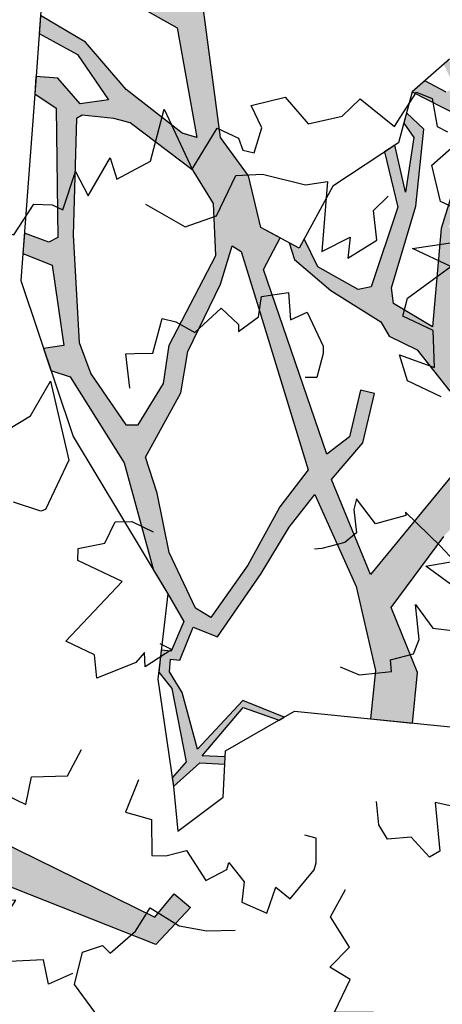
# Model space of a CAD drawing. Header units: feet. Extents: x 1377751 to 1381179, y 448542 to 452320.
# Tile 112 of 205: x 1377856.05 to 1377858.69, y 449646.95 to 449653.09. Entities that reach past the tile are written whole.
import ezdxf

# ---------------------------------------------------------------- set-up
doc = ezdxf.new("R2010")
doc.units = ezdxf.units.FT
doc.header["$MEASUREMENT"] = 0
doc.layers.add('MA- HONEY LOCUST TREE', color=3, linetype='Continuous')
doc.layers.add('VG_P_Cells', color=3, linetype='Continuous')

# ---------------------------------------------------------------- blocks, each defined once
blk = doc.blocks.new('HONEY LOCUST')
at = {"layer": 'MA- HONEY LOCUST TREE'}
h = blk.add_hatch(color=256, dxfattribs=at)
h.dxf.hatch_style = 1
edge = h.paths.add_edge_path()
edge.add_line((-0.0739, -1.8672), (-0.3499, -3.7288))
edge.add_line((-0.3499, -3.7288), (-0.5197, -4.0174))
edge.add_line((-0.5197, -4.0174), (-0.848, -4.4479))
edge.add_line((-0.848, -4.4479), (-1.1727, -4.3173))
edge.add_line((-1.1727, -4.3173), (-1.1798, -4.3834))
edge.add_line((-1.1798, -4.3834), (-0.8137, -4.5141))
edge.add_line((-0.8137, -4.5141), (-0.7278, -4.7715))
edge.add_line((-0.7278, -4.7715), (-0.6821, -4.7464))
edge.add_line((-0.6821, -4.7464), (-0.7444, -4.4834))
edge.add_line((-0.7444, -4.4834), (-0.385, -4.0085))
edge.add_line((-0.385, -4.0085), (-0.2402, -3.9179))
edge.add_line((-0.2402, -3.9179), (-0.149, -4.267))
edge.add_line((-0.149, -4.267), (-0.1753, -4.7631))
edge.add_line((-0.1753, -4.7631), (-0.0797, -5.1042))
edge.add_line((-0.0797, -5.1042), (-0.016, -5.0845))
edge.add_line((-0.016, -5.0845), (-0.1049, -4.7085))
edge.add_line((-0.1049, -4.7085), (-0.0491, -4.2073))
edge.add_line((-0.0491, -4.2073), (-0.1176, -3.719))
edge.add_line((-0.1176, -3.719), (-0.1348, -3.3831))
edge.add_line((-0.1348, -3.3831), (-0.0058, -3.071))
edge.add_line((-0.0058, -3.071), (0.0712, -1.9588))
edge.add_line((0.0712, -1.9588), (0.2566, -1.9273))
edge.add_line((0.2566, -1.9273), (0.2344, -1.797))
edge.add_line((0.2344, -1.797), (-0.0739, -1.8672))
edge = h.paths.add_edge_path()
edge.add_line((-4.3284, -3.6995), (-3.5514, -3.7098))
edge.add_line((-3.5514, -3.7098), (-3.2967, -3.5975))
edge.add_line((-3.2967, -3.5975), (-2.9766, -3.6167))
edge.add_line((-2.9766, -3.6167), (-2.1828, -3.0284))
edge.add_line((-2.1828, -3.0284), (-2.2138, -2.8553))
edge.add_line((-2.2138, -2.8553), (-2.4955, -2.9057))
edge.add_line((-2.4955, -2.9057), (-2.5706, -3.0314))
edge.add_line((-2.5706, -3.0314), (-2.6467, -2.986))
edge.add_line((-2.6467, -2.986), (-2.5397, -2.8065))
edge.add_line((-2.5397, -2.8065), (-2.2419, -2.7431))
edge.add_line((-2.2419, -2.7431), (-2.1256, -2.7872))
edge.add_line((-2.1256, -2.7872), (-2.0976, -2.9554))
edge.add_line((-2.0976, -2.9554), (-1.7769, -3.0354))
edge.add_line((-1.7769, -3.0354), (-1.8472, -3.3172))
edge.add_line((-1.8472, -3.3172), (-1.688, -3.3569))
edge.add_line((-1.688, -3.3569), (-1.5284, -3.1355))
edge.add_line((-1.5284, -3.1355), (-1.348, -3.1596))
edge.add_line((-1.348, -3.1596), (-1.1516, -3.3477))
edge.add_line((-1.1516, -3.3477), (-0.9231, -3.3437))
edge.add_line((-0.9231, -3.3437), (-0.7868, -3.584))
edge.add_line((-0.7868, -3.584), (-0.8306, -3.6088))
edge.add_line((-0.8306, -3.6088), (-0.9527, -3.4095))
edge.add_line((-0.9527, -3.4095), (-1.1209, -3.412))
edge.add_line((-1.1209, -3.412), (-1.1147, -3.8281))
edge.add_line((-1.1147, -3.8281), (-1.1836, -3.8292))
edge.add_line((-1.1836, -3.8292), (-1.1899, -3.4069))
edge.add_line((-1.1899, -3.4069), (-1.407, -3.2516))
edge.add_line((-1.407, -3.2516), (-1.5651, -3.412))
edge.add_line((-1.5651, -3.412), (-1.6311, -3.4789))
edge.add_line((-1.6311, -3.4789), (-1.8814, -3.4271))
edge.add_line((-1.8814, -3.4271), (-1.8825, -3.834))
edge.add_line((-1.8825, -3.834), (-1.8364, -3.9953))
edge.add_line((-1.8364, -3.9953), (-1.4161, -4.6173))
edge.add_line((-1.4161, -4.6173), (-1.3502, -4.6714))
edge.add_line((-1.3502, -4.6714), (-1.0121, -4.7134))
edge.add_line((-1.0121, -4.7134), (-1.0166, -4.7499))
edge.add_line((-1.0166, -4.7499), (-1.3181, -4.7124))
edge.add_line((-1.3181, -4.7124), (-1.3566, -5.0218))
edge.add_line((-1.3566, -5.0218), (-1.3927, -5.0173))
edge.add_line((-1.3927, -5.0173), (-1.3852, -4.7083))
edge.add_line((-1.3852, -4.7083), (-1.4588, -4.6525))
edge.add_line((-1.4588, -4.6525), (-1.8714, -4.1159))
edge.add_line((-1.8714, -4.1159), (-1.9021, -4.2139))
edge.add_line((-1.9021, -4.2139), (-1.9072, -4.4709))
edge.add_line((-1.9072, -4.4709), (-1.8807, -4.9297))
edge.add_line((-1.8807, -4.9297), (-1.7827, -5.0946))
edge.add_line((-1.7827, -5.0946), (-1.6893, -5.3365))
edge.add_line((-1.6893, -5.3365), (-1.6696, -5.7689))
edge.add_line((-1.6696, -5.7689), (-1.7221, -5.7538))
edge.add_line((-1.7221, -5.7538), (-1.7673, -5.3313))
edge.add_line((-1.7673, -5.3313), (-1.9111, -5.0687))
edge.add_line((-1.9111, -5.0687), (-2.0732, -5.1575))
edge.add_line((-2.0732, -5.1575), (-2.1534, -5.4092))
edge.add_line((-2.1534, -5.4092), (-2.2429, -5.7574))
edge.add_line((-2.2429, -5.7574), (-2.2456, -5.9873))
edge.add_line((-2.2456, -5.9873), (-2.3042, -5.997))
edge.add_line((-2.3042, -5.997), (-2.2913, -5.7625))
edge.add_line((-2.2913, -5.7625), (-2.6459, -5.7657))
edge.add_line((-2.6459, -5.7657), (-2.6462, -5.7285))
edge.add_line((-2.6462, -5.7285), (-2.3107, -5.7058))
edge.add_line((-2.3107, -5.7058), (-2.2783, -5.6701))
edge.add_line((-2.2783, -5.6701), (-2.2222, -5.4367))
edge.add_line((-2.2222, -5.4367), (-2.1096, -5.0473))
edge.add_line((-2.1096, -5.0473), (-2.0291, -4.8896))
edge.add_line((-2.0291, -4.8896), (-2.0515, -4.2425))
edge.add_line((-2.0515, -4.2425), (-2.105, -3.8861))
edge.add_line((-2.105, -3.8861), (-2.4828, -4.4385))
edge.add_line((-2.4828, -4.4385), (-2.5158, -4.6232))
edge.add_line((-2.5158, -4.6232), (-2.551, -5.0761))
edge.add_line((-2.551, -5.0761), (-2.7403, -5.4113))
edge.add_line((-2.7403, -5.4113), (-2.8442, -5.4352))
edge.add_line((-2.8442, -5.4352), (-2.7456, -5.3155))
edge.add_line((-2.7456, -5.3155), (-2.623, -5.0493))
edge.add_line((-2.623, -5.0493), (-2.6272, -4.6309))
edge.add_line((-2.6272, -4.6309), (-2.8312, -4.7518))
edge.add_line((-2.8312, -4.7518), (-3.1062, -4.8446))
edge.add_line((-3.1062, -4.8446), (-3.342, -5.0973))
edge.add_line((-3.342, -5.0973), (-3.5365, -5.0902))
edge.add_line((-3.5365, -5.0902), (-3.5327, -4.9856))
edge.add_line((-3.5327, -4.9856), (-3.3649, -4.9917))
edge.add_line((-3.3649, -4.9917), (-3.1394, -4.7267))
edge.add_line((-3.1394, -4.7267), (-2.8279, -4.6214))
edge.add_line((-2.8279, -4.6214), (-2.5912, -4.3463))
edge.add_line((-2.5912, -4.3463), (-2.1925, -3.6722))
edge.add_line((-2.1925, -3.6722), (-2.1709, -3.4219))
edge.add_line((-2.1709, -3.4219), (-2.4628, -3.3968))
edge.add_line((-2.4628, -3.3968), (-2.8188, -3.6808))
edge.add_line((-2.8188, -3.6808), (-2.9008, -4.0303))
edge.add_line((-2.9008, -4.0303), (-3.1301, -4.562))
edge.add_line((-3.1301, -4.562), (-3.1845, -4.688))
edge.add_line((-3.1845, -4.688), (-3.1995, -4.5577))
edge.add_line((-3.1995, -4.5577), (-3.0044, -4.0121))
edge.add_line((-3.0044, -4.0121), (-3.0044, -3.7479))
edge.add_line((-3.0044, -3.7479), (-3.3079, -3.7479))
edge.add_line((-3.3079, -3.7479), (-3.5203, -3.8605))
edge.add_line((-3.5203, -3.8605), (-3.9547, -4.6569))
edge.add_line((-3.9547, -4.6569), (-3.9887, -4.411))
edge.add_line((-3.9887, -4.411), (-3.6456, -3.8339))
edge.add_line((-3.6456, -3.8339), (-4.6598, -3.783))
edge.add_line((-4.6598, -3.783), (-4.5736, -3.6253))
edge.add_line((-4.5736, -3.6253), (-4.3284, -3.6995))
edge = h.paths.add_edge_path()
edge.add_line((-2.2062, 0.6265), (-2.1785, 0.765))
edge.add_line((-2.1785, 0.765), (-1.9428, 0.9912))
edge.add_line((-1.9428, 0.9912), (-1.6887, 0.9128))
edge.add_line((-1.6887, 0.9128), (-1.2728, 0.7004))
edge.add_line((-1.2728, 0.7004), (-1.1388, 0.4465))
edge.add_line((-1.1388, 0.4465), (-1.246, 0.3235))
edge.add_line((-1.246, 0.3235), (-1.4821, 0.1119))
edge.add_line((-1.4821, 0.1119), (-1.6538, 0.1166))
edge.add_line((-1.6538, 0.1166), (-1.7977, -0.0086))
edge.add_line((-1.7977, -0.0086), (-1.9879, -0.0735))
edge.add_line((-1.9879, -0.0735), (-2.0178, 0.0141))
edge.add_line((-2.0178, 0.0141), (-1.858, 0.1629))
edge.add_line((-1.858, 0.1629), (-1.5545, 0.4455))
edge.add_line((-1.5545, 0.4455), (-1.5239, 0.5459))
edge.add_line((-1.5239, 0.5459), (-1.5558, 0.63))
edge.add_line((-1.5558, 0.63), (-1.7941, 0.7665))
edge.add_line((-1.7941, 0.7665), (-1.9423, 0.7752))
edge.add_line((-1.9423, 0.7752), (-2.0929, 0.784))
edge.add_line((-2.0929, 0.784), (-2.2062, 0.6265))
edge = h.paths.add_edge_path()
edge.add_line((0.9611, 0.0759), (1.125, 0.3031))
edge.add_line((1.125, 0.3031), (1.4967, 0.0897))
edge.add_line((1.4967, 0.0897), (1.7515, -0.1113))
edge.add_line((1.7515, -0.1113), (1.7515, -0.2742))
edge.add_line((1.7515, -0.2742), (1.4993, -0.2742))
edge.add_line((1.4993, -0.2742), (1.3039, -0.0637))
edge.add_line((1.3039, -0.0637), (1.3438, -0.3009))
edge.add_line((1.3438, -0.3009), (1.2585, -0.3474))
edge.add_line((1.2585, -0.3474), (1.2019, -0.0118))
edge.add_line((1.2019, -0.0118), (0.9611, 0.0759))
edge = h.paths.add_edge_path()
edge.add_line((2.6009, 0.2556), (2.7389, 0.3728))
edge.add_line((2.7389, 0.3728), (3.255, 0.433))
edge.add_line((3.255, 0.433), (3.5024, 0.4114))
edge.add_line((3.5024, 0.4114), (3.6209, 0.45))
edge.add_line((3.6209, 0.45), (3.5893, 0.5029))
edge.add_line((3.5893, 0.5029), (3.4922, 0.4447))
edge.add_line((3.4922, 0.4447), (3.3052, 0.4757))
edge.add_line((3.3052, 0.4757), (3.3619, 0.5701))
edge.add_line((3.3619, 0.5701), (3.7523, 0.7026))
edge.add_line((3.7523, 0.7026), (3.9604, 0.8273))
edge.add_line((3.9604, 0.8273), (4.0411, 0.8434))
edge.add_line((4.0411, 0.8434), (3.9101, 0.8597))
edge.add_line((3.9101, 0.8597), (3.5551, 0.7297))
edge.add_line((3.5551, 0.7297), (3.2971, 0.6665))
edge.add_line((3.2971, 0.6665), (3.1164, 0.6223))
edge.add_line((3.1164, 0.6223), (2.7602, 0.5809))
edge.add_line((2.7602, 0.5809), (2.6009, 0.2556))
edge = h.paths.add_edge_path()
edge.add_line((-1.2042, 3.0237), (-1.0815, 3.2799))
edge.add_line((-1.0815, 3.2799), (-1.122, 4.0894))
edge.add_line((-1.122, 4.0894), (-1.614, 4.7439))
edge.add_line((-1.614, 4.7439), (-2.1599, 4.8865))
edge.add_line((-2.1599, 4.8865), (-2.1508, 4.9761))
edge.add_line((-2.1508, 4.9761), (-2.008, 4.9616))
edge.add_line((-2.008, 4.9616), (-1.8546, 4.9008))
edge.add_line((-1.8546, 4.9008), (-1.66, 4.8595))
edge.add_line((-1.66, 4.8595), (-1.6063, 4.8814))
edge.add_line((-1.6063, 4.8814), (-1.4937, 4.7877))
edge.add_line((-1.4937, 4.7877), (-1.44, 4.6895))
edge.add_line((-1.44, 4.6895), (-1.2145, 4.4891))
edge.add_line((-1.2145, 4.4891), (-1.2372, 4.8703))
edge.add_line((-1.2372, 4.8703), (-1.1778, 5.189))
edge.add_line((-1.1778, 5.189), (-1.0903, 5.1727))
edge.add_line((-1.0903, 5.1727), (-1.0825, 4.487))
edge.add_line((-1.0825, 4.487), (-0.8831, 4.0824))
edge.add_line((-0.8831, 4.0824), (-0.8645, 3.4912))
edge.add_line((-0.8645, 3.4912), (-0.771, 3.2422))
edge.add_line((-0.771, 3.2422), (-0.595, 3.2131))
edge.add_line((-0.595, 3.2131), (-0.4623, 3.482))
edge.add_line((-0.4623, 3.482), (-0.3725, 4.1303))
edge.add_line((-0.3725, 4.1303), (-0.4977, 4.6121))
edge.add_line((-0.4977, 4.6121), (-0.4625, 4.5596))
edge.add_line((-0.4625, 4.5596), (-0.1979, 4.7368))
edge.add_line((-0.1979, 4.7368), (-0.0409, 5.0256))
edge.add_line((-0.0409, 5.0256), (0.0159, 4.9947))
edge.add_line((0.0159, 4.9947), (-0.2084, 4.582))
edge.add_line((-0.2084, 4.582), (-0.2594, 4.3826))
edge.add_line((-0.2594, 4.3826), (-0.1965, 4.0411))
edge.add_line((-0.1965, 4.0411), (-0.2025, 3.5608))
edge.add_line((-0.2025, 3.5608), (-0.2771, 3.4242))
edge.add_line((-0.2771, 3.4242), (-0.3416, 3.0237))
edge.add_line((-0.3416, 3.0237), (-0.4774, 2.8801))
edge.add_line((-0.4774, 2.8801), (-0.9886, 3.1035))
edge.add_line((-0.9886, 3.1035), (-1.2042, 3.0237))
edge = h.paths.add_edge_path()
edge.add_line((-3.1825, -1.1034), (-3.697, -1.7083))
edge.add_line((-3.697, -1.7083), (-4.2084, -2.3094))
edge.add_line((-4.2084, -2.3094), (-4.5076, -2.4318))
edge.add_line((-4.5076, -2.4318), (-4.8236, -2.7912))
edge.add_line((-4.8236, -2.7912), (-5.0423, -2.9029))
edge.add_line((-5.0423, -2.9029), (-5.1007, -3.1408))
edge.add_line((-5.1007, -3.1408), (-5.7083, -3.746))
edge.add_line((-5.7083, -3.746), (-5.8243, -3.7051))
edge.add_line((-5.8243, -3.7051), (-5.667, -3.5256))
edge.add_line((-5.667, -3.5256), (-5.7205, -3.4787))
edge.add_line((-5.7205, -3.4787), (-5.2902, -3.0971))
edge.add_line((-5.2902, -3.0971), (-5.263, -2.8887))
edge.add_line((-5.263, -2.8887), (-6.0757, -3.109))
edge.add_line((-6.0757, -3.109), (-6.0724, -3.0221))
edge.add_line((-6.0724, -3.0221), (-5.6843, -2.9005))
edge.add_line((-5.6843, -2.9005), (-6.1201, -2.7601))
edge.add_line((-6.1201, -2.7601), (-6.0707, -2.6948))
edge.add_line((-6.0707, -2.6948), (-5.5917, -2.8275))
edge.add_line((-5.5917, -2.8275), (-5.0559, -2.6961))
edge.add_line((-5.0559, -2.6961), (-4.7889, -2.4811))
edge.add_line((-4.7889, -2.4811), (-5.4092, -2.4524))
edge.add_line((-5.4092, -2.4524), (-5.6076, -2.3574))
edge.add_line((-5.6076, -2.3574), (-5.9411, -2.3661))
edge.add_line((-5.9411, -2.3661), (-5.9442, -2.3438))
edge.add_line((-5.9442, -2.3438), (-5.6263, -2.3304))
edge.add_line((-5.6263, -2.3304), (-5.6469, -2.26))
edge.add_line((-5.6469, -2.26), (-5.601, -2.2635))
edge.add_line((-5.601, -2.2635), (-5.5708, -2.3132))
edge.add_line((-5.5708, -2.3132), (-5.433, -2.3667))
edge.add_line((-5.433, -2.3667), (-5.0904, -2.3476))
edge.add_line((-5.0904, -2.3476), (-5.2435, -2.2438))
edge.add_line((-5.2435, -2.2438), (-5.1716, -2.2366))
edge.add_line((-5.1716, -2.2366), (-4.9947, -2.3247))
edge.add_line((-4.9947, -2.3247), (-4.7055, -2.3532))
edge.add_line((-4.7055, -2.3532), (-4.4204, -2.1909))
edge.add_line((-4.4204, -2.1909), (-4.3179, -2.138))
edge.add_line((-4.3179, -2.138), (-4.2032, -1.9432))
edge.add_line((-4.2032, -1.9432), (-3.8368, -1.654))
edge.add_line((-3.8368, -1.654), (-3.2982, -1.0084))
edge.add_line((-3.2982, -1.0084), (-3.1825, -1.1034))
h = blk.add_hatch(color=256, dxfattribs=at)
h.dxf.hatch_style = 1
h.paths.add_polyline_path([(4.4069, -1.4215), (4.5518, -1.3197), (5.2269, -0.8439), (6.2059, -0.8633), (6.1629, -0.7847), (5.9077, -0.6997), (5.3706, -0.6986), (5.5243, -0.581), (5.5824, -0.4951), (5.4717, -0.3066), (5.4072, -0.4472), (5.2574, -0.2756), (5.1787, -0.281), (5.3751, -0.5157), (5.1353, -0.6719), (4.9765, -0.6763), (4.8738, -0.6267), (4.5651, -0.4773), (4.2716, -0.4381), (4.3981, -0.1919), (4.8298, -0.1754), (4.7774, -0.0959), (4.3268, -0.1077), (4.1225, -0.4381), (3.8951, -0.4556), (3.4359, -0.6215), (2.8565, -0.6163), (2.5989, -0.4773), (2.5012, -0.6698), (2.2327, -0.5335), (2.0795, -0.8354), (2.6081, -0.9762), (3.0316, -1.089), (3.2605, -1.2868), (3.1988, -1.5516), (3.0254, -1.591), (2.4788, -1.6529), (2.2099, -1.3068), (1.9215, -1.1761), (1.8131, -1.4154), (2.0887, -1.5402), (2.4823, -1.9054), (2.8492, -2.4164), (2.5927, -2.4525), (2.2549, -2.4589), (1.777, -2.4962), (1.7545, -2.6581), (1.5346, -2.6276), (1.5113, -2.679), (1.4398, -2.6466), (1.3668, -2.512), (1.1094, -2.2527), (1.513, -2.1611), (1.5518, -1.8864), (1.521, -1.9043), (1.4781, -2.1371), (1.0893, -2.2066), (1.1545, -2.0797), (1.1149, -2.0593), (1.0433, -2.1985), (0.8345, -2.2657), (0.8765, -2.2991), (1.005, -2.2751), (1.3569, -2.5814), (1.4043, -2.703), (1.531, -2.7579), (1.5558, -2.7008), (1.7558, -2.7268), (1.8552, -2.8984), (1.9382, -3.0494), (2.4252, -3.5426), (2.7203, -4.1019), (2.6935, -4.2256), (2.7896, -4.3344), (2.8691, -4.2341), (3.2648, -4.5477), (3.2367, -4.7421), (3.3502, -4.7972), (3.3785, -4.6371), (3.4315, -4.6045), (4.1245, -5.0166), (4.1331, -5.1769), (4.2311, -5.2245), (4.2902, -5.1025), (4.2216, -4.9002), (4.3314, -4.7596), (4.4791, -5.0682), (4.4729, -5.3418), (4.5742, -5.3909), (4.5713, -5.0645), (4.4436, -4.6976), (4.3824, -4.2602), (4.4041, -4.1668), (4.9347, -4.615), (4.9293, -5.0468), (5.0389, -5.3693), (5.121, -5.2001), (5.0496, -4.9375), (5.0477, -4.6457), (5.1859, -4.7768), (5.1514, -4.5586), (4.8152, -4.2992), (4.479, -4.0399), (4.3597, -3.7704), (4.1204, -3.5408), (4.1242, -3.4058), (3.901, -3.3944), (3.1035, -2.4772), (3.2686, -2.4097), (3.5541, -2.4964), (3.5802, -2.4105), (3.278, -2.3188), (2.9812, -2.3727), (2.5927, -1.866), (3.5208, -1.715), (3.8286, -2.0111), (3.9484, -2.3178), (3.9349, -2.5096), (3.9855, -2.6004), (3.9985, -2.9669), (4.0523, -3.2594), (4.126, -3.34), (4.1279, -3.2709), (4.1931, -3.2727), (4.086, -3.1115), (4.0893, -2.8224), (4.1432, -2.7619), (4.658, -2.8661), (4.9131, -3.1103), (4.9803, -3.0767), (4.7623, -2.8728), (5.0819, -2.9972), (5.1276, -3.0965), (5.1935, -3.1142), (5.1589, -2.971), (4.7182, -2.7724), (4.2024, -2.6489), (4.125, -2.5889), (4.1196, -2.3049), (4.6773, -2.5674), (5.0526, -2.6531), (5.2136, -2.6563), (5.3409, -2.8303), (5.3232, -3.1491), (5.4228, -3.1159), (5.4274, -2.9653), (5.4783, -2.9308), (5.5705, -3.0667), (5.6086, -3.054), (5.5788, -2.9642), (5.6733, -2.9328), (5.7013, -2.875), (5.5821, -2.9006), (5.4716, -2.8203), (5.3442, -2.6563), (5.3811, -2.5659), (5.4899, -2.5302), (5.812, -2.5114), (5.8332, -2.6543), (5.8731, -2.6167), (5.8705, -2.5156), (5.9612, -2.5335), (6.0153, -2.4825), (5.8894, -2.4362), (5.6874, -2.4201), (5.3568, -2.4435), (5.2706, -2.3406), (5.1519, -2.1741), (5.1541, -2.1009), (5.5574, -2.1127), (5.6837, -2.149), (6.1032, -2.3994), (6.1358, -2.3686), (6.164, -2.3174), (5.7131, -2.0691), (6.3233, -2.0283), (6.3746, -1.9351), (6.4487, -1.8005), (6.2831, -1.7093), (5.9386, -1.4677), (6.2334, -1.4015), (6.5224, -1.4426), (6.4902, -1.3835), (6.2301, -1.3486), (5.8404, -1.4194), (5.6293, -1.2883), (5.9105, -1.1362), (6.3448, -1.1176), (6.306, -1.0466), (5.8909, -1.0578), (5.469, -1.2517), (4.9727, -1.2728), (4.967, -1.3784), (5.5406, -1.4091), (6.2073, -1.7724), (6.1645, -1.9073), (5.6997, -1.9056), (5.1032, -1.8505)])
h.paths.add_polyline_path([(3.6556, -1.5996), (3.7005, -1.5476), (3.9589, -1.5441), (4.2348, -1.5217), (4.9484, -1.8883), (5.0358, -1.9484), (5.0561, -2.1666), (5.2684, -2.4841), (5.2106, -2.5886), (5.0651, -2.598), (4.7015, -2.5281), (4.8347, -2.4875), (4.8031, -2.4531), (4.6648, -2.4938), (4.4579, -2.3745), (4.2374, -2.1833), (4.1259, -2.1155), (4.0484, -1.9999), (3.9181, -1.8056)], flags=16)
h.paths.add_polyline_path([(3.3606, -1.1781), (3.0543, -0.9061), (3.1568, -0.8063), (4.5777, -0.8745), (4.8937, -0.8745), (4.9271, -0.9574), (4.4324, -1.1894), (4.1545, -1.3197), (3.7632, -1.3197)], flags=16)
h.paths.add_polyline_path([(3.7302, -0.6588), (3.9521, -0.5649), (4.2116, -0.5542), (4.5425, -0.5665), (4.9116, -0.703), (4.6041, -0.6852), (4.5988, -0.777), (4.3443, -0.7622), (4.2543, -0.7231), (3.9029, -0.7346)], flags=16)
h.paths.add_polyline_path([(2.9605, -2.5291), (3.6817, -3.3042), (3.9283, -3.5727), (3.9319, -3.6382), (3.6886, -3.5814), (3.2234, -3.5469), (2.9783, -3.4568), (2.5208, -3.4457), (2.3641, -3.2713), (2.081, -3.021), (1.8633, -2.7043), (1.8616, -2.5933), (2.2584, -2.5559), (2.6739, -2.5671)], flags=16)
h.paths.add_polyline_path([(2.9754, -3.5788), (3.1985, -3.6664), (3.8276, -3.6957), (4.1019, -3.8711), (4.2153, -4.083), (4.2764, -4.5724), (4.2475, -4.6731), (4.1671, -4.8544), (4.1306, -4.8747), (3.4912, -4.5282), (2.932, -4.1598), (2.7995, -4), (2.6351, -3.6526), (2.6719, -3.5861)], flags=16)
h.paths.add_polyline_path([(6.164, -2.3174), (6.1358, -2.3686), (6.1032, -2.3994), (6.1559, -2.5378), (6.2225, -2.4581)], flags=17)
for p, q in [((1.6168, -1.8486, 17.4963), (2.0456, -0.9021, 17.4963)), ((1.8131, -1.4154, 17.4963), (1.9215, -1.1761, 17.4963)), ((1.9215, -1.1761, 17.4963), (2.2099, -1.3068, 17.4963)), ((2.2099, -1.3068, 17.4963), (2.4788, -1.6529, 17.4963)), ((2.0887, -1.5402, 17.4963), (1.8131, -1.4154, 17.4963)), ((2.4823, -1.9054, 17.4963), (2.0887, -1.5402, 17.4963)), ((2.4788, -1.6529, 17.4963), (3.0254, -1.591, 17.4963)), ((3.5208, -1.715, 17.4963), (2.5927, -1.866, 17.4963)), ((0.2344, -1.797, 17.4963), (-0.0739, -1.8672, 17.4963)), ((0.2566, -1.9273, 17.4963), (0.2344, -1.797, 17.4963)), ((-0.0739, -1.8672, 17.4963), (-0.3499, -3.7288, 17.4963)), ((-0.0739, -1.8672, 17.4963), (-0.0739, -1.8672, 17.4963)), ((1.1888, -2.0973, 17.4963), (1.6168, -1.8486, 17.4963)), ((1.5518, -1.8864, 17.4963), (1.513, -2.1611, 17.4963)), ((1.521, -1.9043, 17.4963), (1.5518, -1.8864, 17.4963)), ((2.5927, -1.866, 17.4963), (2.9812, -2.3727, 17.4963)), ((-0.0058, -3.071, 17.4963), (0.0712, -1.9588, 17.4963)), ((0.0712, -1.9588, 17.4963), (0.2566, -1.9273, 17.4963)), ((1.4781, -2.1371, 17.4963), (1.521, -1.9043, 17.4963)), ((2.8492, -2.4164, 17.4963), (2.4823, -1.9054, 17.4963)), ((0.606, -2.1037, 17.4963), (0.932, -1.9652, 17.4963)), ((0.932, -1.9652, 17.4963), (1.1888, -2.0973, 17.4963)), ((3.9484, -2.3178, 17.4963), (3.8286, -2.0111, 17.4963)), ((1.0433, -2.1985, 17.4963), (1.1149, -2.0593, 17.4963)), ((1.1545, -2.0797, 17.4963), (1.0893, -2.2066, 17.4963)), ((1.1149, -2.0593, 17.4963), (1.1545, -2.0797, 17.4963)), ((0.8345, -2.2657, 17.4963), (0.606, -2.1037, 17.4963)), ((1.0893, -2.2066, 17.4963), (1.4781, -2.1371, 17.4963)), ((0.8345, -2.2657, 17.4963), (1.0433, -2.1985, 17.4963)), ((1.513, -2.1611, 17.4963), (1.1094, -2.2527, 17.4963)), ((1.3626, -2.6849, 17.4963), (0.8345, -2.2657, 17.4963)), ((0.8765, -2.2991, 17.4963), (0.8345, -2.2657, 17.4963)), ((1.1094, -2.2527, 17.4963), (1.3668, -2.512, 17.4963)), ((1.005, -2.2751, 17.4963), (0.8765, -2.2991, 17.4963)), ((1.3569, -2.5814, 17.4963), (1.005, -2.2751, 17.4963)), ((2.9812, -2.3727, 17.4963), (3.278, -2.3188, 17.4963)), ((3.278, -2.3188, 17.4963), (3.5802, -2.4105, 17.4963)), ((3.9349, -2.5096, 17.4963), (3.9484, -2.3178, 17.4963)), ((4.6773, -2.5674, 17.4963), (4.1196, -2.3049, 17.4963)), ((4.1196, -2.3049, 17.4963), (4.125, -2.5889, 17.4963)), ((2.2549, -2.4589, 17.4963), (2.5927, -2.4525, 17.4963)), ((2.5927, -2.4525, 17.4963), (2.8492, -2.4164, 17.4963)), ((3.2686, -2.4097, 17.4963), (3.1035, -2.4772, 17.4963)), ((3.5541, -2.4964, 17.4963), (3.2686, -2.4097, 17.4963)), ((3.5802, -2.4105, 17.4963), (3.5541, -2.4964, 17.4963)), ((1.3668, -2.512, 17.4963), (1.4398, -2.6466, 17.4963)), ((1.7545, -2.6581, 17.4963), (1.777, -2.4962, 17.4963)), ((1.777, -2.4962, 17.4963), (2.2549, -2.4589, 17.4963)), ((3.1035, -2.4772, 17.4963), (3.901, -3.3944, 17.4963)), ((3.9855, -2.6004, 17.4963), (3.9349, -2.5096, 17.4963)), ((2.2584, -2.5559, 17.4963), (1.8616, -2.5933, 17.4963)), ((2.6739, -2.5671, 17.4963), (2.2584, -2.5559, 17.4963)), ((2.9605, -2.5291, 17.4963), (2.6739, -2.5671, 17.4963)), ((3.6817, -3.3042, 17.4963), (2.9605, -2.5291, 17.4963)), ((5.0526, -2.6531, 17.4963), (4.6773, -2.5674, 17.4963)), ((1.4043, -2.703, 17.4963), (1.3569, -2.5814, 17.4963)), ((1.5113, -2.679, 17.4963), (1.5346, -2.6276, 17.4963)), ((1.5346, -2.6276, 17.4963), (1.7545, -2.6581, 17.4963)), ((1.8616, -2.5933, 17.4963), (1.8633, -2.7043, 17.4963)), ((3.9985, -2.9669, 17.4963), (3.9855, -2.6004, 17.4963)), ((4.125, -2.5889, 17.4963), (4.2024, -2.6489, 17.4963)), ((1.8552, -2.8984, 17.4963), (1.3626, -2.6849, 17.4963)), ((1.4398, -2.6466, 17.4963), (1.5113, -2.679, 17.4963)), ((4.2024, -2.6489, 17.4963), (4.7182, -2.7724, 17.4963)), ((1.531, -2.7579, 17.4963), (1.4043, -2.703, 17.4963)), ((1.5558, -2.7008, 17.4963), (1.531, -2.7579, 17.4963)), ((1.7558, -2.7268, 17.4963), (1.5558, -2.7008, 17.4963)), ((1.8552, -2.8984, 17.4963), (1.7558, -2.7268, 17.4963)), ((1.8633, -2.7043, 17.4963), (2.081, -3.021, 17.4963)), ((4.1432, -2.7619, 17.4963), (4.0893, -2.8224, 17.4963)), ((4.658, -2.8661, 17.4963), (4.1432, -2.7619, 17.4963)), ((4.7182, -2.7724, 17.4963), (5.1589, -2.971, 17.4963)), ((4.0893, -2.8224, 17.4963), (4.086, -3.1115, 17.4963)), ((4.9131, -3.1103, 17.4963), (4.658, -2.8661, 17.4963)), ((5.0819, -2.9972, 17.4963), (4.7623, -2.8728, 17.4963)), ((4.7623, -2.8728, 17.4963), (4.9803, -3.0767, 17.4963)), ((5.3232, -3.1491, 17.4963), (5.3409, -2.8303, 17.4963)), ((2.4057, -3.9, 17.4963), (1.8552, -2.8984, 17.4963)), ((1.9382, -3.0494, 17.4963), (1.8552, -2.8984, 17.4963)), ((4.0523, -3.2594, 17.4963), (3.9985, -2.9669, 17.4963)), ((5.1276, -3.0965, 17.4963), (5.0819, -2.9972, 17.4963)), ((5.1589, -2.971, 17.4963), (5.1935, -3.1142, 17.4963)), ((5.4274, -2.9653, 17.4963), (5.4228, -3.1159, 17.4963)), ((2.4252, -3.5426, 17.4963), (1.9382, -3.0494, 17.4963)), ((2.081, -3.021, 17.4963), (2.3641, -3.2713, 17.4963)), ((5.0061, -3.0638, 17.4963), (4.567, -3.2831, 17.4963)), ((5.3232, -3.1491, 17.4963), (5.0061, -3.0638, 17.4963)), ((5.6159, -3.0516, 17.4963), (5.3232, -3.1491, 17.4963)), ((4.086, -3.1115, 17.4963), (4.1931, -3.2727, 17.4963)), ((4.9803, -3.0767, 17.4963), (4.9131, -3.1103, 17.4963)), ((5.1935, -3.1142, 17.4963), (5.1276, -3.0965, 17.4963)), ((5.4228, -3.1159, 17.4963), (5.3232, -3.1491, 17.4963)), ((2.3641, -3.2713, 17.4963), (2.5208, -3.4457, 17.4963)), ((3.9283, -3.5727, 17.4963), (3.6817, -3.3042, 17.4963)), ((4.126, -3.34, 17.4963), (4.0523, -3.2594, 17.4963)), ((4.1279, -3.2709, 17.4963), (4.1204, -3.5408, 17.4963)), ((4.1279, -3.2709, 17.4963), (4.126, -3.34, 17.4963)), ((4.567, -3.2831, 17.4963), (4.1279, -3.2709, 17.4963)), ((4.1931, -3.2727, 17.4963), (4.1279, -3.2709, 17.4963)), ((3.901, -3.3944, 17.4963), (4.1242, -3.4058, 17.4963)), ((4.1242, -3.4058, 17.4963), (4.1204, -3.5408, 17.4963)), ((2.5208, -3.4457, 17.4963), (2.9783, -3.4568, 17.4963)), ((2.5208, -3.4457, 17.4963), (2.5208, -3.4457, 17.4963)), ((2.9783, -3.4568, 17.4963), (3.2234, -3.5469, 17.4963)), ((2.7203, -4.1019, 17.4963), (2.4252, -3.5426, 17.4963)), ((3.2234, -3.5469, 17.4963), (3.6886, -3.5814, 17.4963)), ((4.1204, -3.5408, 17.4963), (4.3597, -3.7704, 17.4963)), ((4.1204, -3.5408, 17.4963), (4.3597, -3.7704, 17.4963)), ((2.6351, -3.6526, 17.4963), (2.6719, -3.5861, 17.4963)), ((2.6719, -3.5861, 17.4963), (2.9754, -3.5788, 17.4963)), ((2.9754, -3.5788, 17.4963), (3.1985, -3.6664, 17.4963)), ((3.6886, -3.5814, 17.4963), (3.9319, -3.6382, 17.4963)), ((3.9319, -3.6382, 17.4963), (3.9283, -3.5727, 17.4963)), ((2.7995, -4, 17.4963), (2.6351, -3.6526, 17.4963)), ((2.6351, -3.6526, 17.4963), (2.6351, -3.6526, 17.4963)), ((3.1985, -3.6664, 17.4963), (3.8276, -3.6957, 17.4963)), ((3.8276, -3.6957, 17.4963), (4.1019, -3.8711, 17.4963)), ((4.3597, -3.7704, 17.4963), (4.479, -4.0399, 17.4963)), ((4.3597, -3.7704, 17.4963), (4.479, -4.0399, 17.4963)), ((3.0849, -4.6685, 17.4963), (2.4057, -3.9, 17.4963)), ((4.1019, -3.8711, 17.4963), (4.2153, -4.083, 17.4963)), ((2.932, -4.1598, 17.4963), (2.7995, -4, 17.4963)), ((4.479, -4.0399, 17.4963), (5.1514, -4.5586, 17.4963)), ((4.479, -4.0399, 17.4963), (4.8152, -4.2992, 17.4963)), ((2.6935, -4.2256, 17.4963), (2.7203, -4.1019, 17.4963)), ((4.2153, -4.083, 17.4963), (4.2764, -4.5724, 17.4963)), ((3.4912, -4.5282, 17.4963), (2.932, -4.1598, 17.4963)), ((4.4041, -4.1668, 17.4963), (4.3824, -4.2602, 17.4963)), ((4.9347, -4.615, 17.4963), (4.4041, -4.1668, 17.4963)), ((2.7896, -4.3344, 17.4963), (2.6935, -4.2256, 17.4963)), ((2.8691, -4.2341, 17.4963), (2.7896, -4.3344, 17.4963)), ((3.2648, -4.5477, 17.4963), (2.8691, -4.2341, 17.4963)), ((4.3824, -4.2602, 17.4963), (4.4436, -4.6976, 17.4963)), ((4.8152, -4.2992, 17.4963), (5.1514, -4.5586, 17.4963)), ((4.1306, -4.8747, 17.4963), (3.4912, -4.5282, 17.4963)), ((3.2367, -4.7421, 17.4963), (3.2648, -4.5477, 17.4963)), ((4.2764, -4.5724, 17.4963), (4.2475, -4.6731, 17.4963)), ((3.3785, -4.6371, 17.4963), (3.3502, -4.7972, 17.4963)), ((3.4315, -4.6045, 17.4963), (3.3785, -4.6371, 17.4963)), ((4.1245, -5.0166, 17.4963), (3.4315, -4.6045, 17.4963)), ((4.9293, -5.0468, 17.4963), (4.9347, -4.615, 17.4963)), ((4.2065, -5.2125, 17.4963), (3.0849, -4.6685, 17.4963)), ((4.2475, -4.6731, 17.4963), (4.1671, -4.8544, 17.4963)), ((4.4436, -4.6976, 17.4963), (4.5713, -5.0645, 17.4963)), ((3.3502, -4.7972, 17.4963), (3.2367, -4.7421, 17.4963)), ((4.3314, -4.7596, 17.4963), (4.2216, -4.9002, 17.4963)), ((4.4791, -5.0682, 17.4963), (4.3314, -4.7596, 17.4963)), ((4.1671, -4.8544, 17.4963), (4.1306, -4.8747, 17.4963)), ((4.2216, -4.9002, 17.4963), (4.2902, -5.1025, 17.4963)), ((4.1331, -5.1769, 17.4963), (4.1245, -5.0166, 17.4963)), ((4.4729, -5.3418, 17.4963), (4.4791, -5.0682, 17.4963)), ((4.5713, -5.0645, 17.4963), (4.5742, -5.3909, 17.4963)), ((4.2902, -5.1025, 17.4963), (4.2311, -5.2245, 17.4963)), ((4.2311, -5.2245, 17.4963), (4.1331, -5.1769, 17.4963)), ((4.9419, -5.5692, 17.4963), (4.2065, -5.2125, 17.4963)), ((4.5742, -5.3909, 17.4963), (4.4729, -5.3418, 17.4963))]:
    blk.add_line(p, q, dxfattribs=at)
blk = doc.blocks.new('TREE-13')
for points in [[(-21.55, 67.39), (-19.58, 66.68), (-18.68, 69.81), (-10.83, 73.35), (-12.85, 70.01), (-12.85, 68.14), (-7.46, 69.81), (-3.65, 68.77), (-4.1, 65.43), (2.19, 67.72), (5.1, 68.14), (3.98, 64.39), (8.02, 63.35), (6.45, 59.19), (-1.18, 59.19), (-3.2, 55.44), (0.62, 52.94), (5.55, 52.53), (-2.3, 46.28), (-9.03, 46.28), (-9.48, 46.7), (-9.93, 50.24)], [(6, 66.48), (8.47, 71.68), (13.18, 69.81), (13.63, 66.48), (19.46, 67.1), (19.91, 64.39), (24.4, 63.77), (25.3, 61.69), (25.3, 60.23), (30.23, 60.85), (28.21, 58.15), (33.6, 57.73), (31.58, 55.86), (35.35, 53.05)], [(35.35, 53.05), (41.87, 54.3), (36.68, 48), (42.6, 47.36), (42.6, 44.48), (41.48, 43.36), (41.8, 41.92), (45, 42.4), (46.92, 44.8), (49.63, 41.45), (47.88, 37.45), (50.56, 34.08), (53.42, 32.98), (52.19, 27.7), (53.47, 27.54), (57.15, 27.06), (57.31, 24.99), (54.43, 22.91), (54.41, 21.49)], [(30.32, 51.33), (29.87, 45.71), (32.79, 42.79), (38.31, 42.79), (39.88, 39.87), (40.94, 34.53), (42.51, 32.24), (34.39, 29.17), (37.5, 26.76), (35.03, 25.93), (38.56, 23.61), (41.69, 25.58), (44.07, 24.69)], [(-59.34, 18.66), (-61.81, 20.74), (-59.34, 22.62), (-63.38, 30.11), (-58.45, 30.11), (-58.9, 29.49), (-54.18, 28.86), (-55.98, 31.99), (-53.73, 31.99), (-56.43, 34.69), (-55.98, 39.06), (-53.73, 46.35), (-49.25, 45.52), (-49.25, 43.02), (-51.27, 42.6), (-48.35, 39.27), (-46.33, 40.94), (-44.98, 40.31), (-47.45, 36.15), (-42.96, 35.73), (-42.96, 32.82), (-39.6, 33.65), (-37.58, 29.7), (-33.89, 29.55)], [(8.96, 43.3), (12.59, 45.58), (13.05, 44.64), (14.07, 42.6), (18.45, 43.39), (18.79, 41.69), (18.61, 39.04), (22.71, 37.37), (21.83, 34.6), (21.03, 34.2), (23.75, 32.77), (26.15, 33.5), (28.04, 30.72), (25.12, 29.03), (26.85, 27.57), (23.88, 23.99), (23.07, 23.59), (20.09, 23.03), (19.44, 24.33)], [(-17.93, 26.42), (-17.93, 24.76), (-21.29, 26.84), (-19.72, 27.67), (-21.29, 28.09), (-25.11, 31.63), (-22.64, 33.09), (-22.64, 37.04), (-12.99, 33.92), (-12.99, 39.96), (-11.65, 40.58), (-9.63, 37.87), (-6.71, 37.87), (-5.81, 36), (-5.81, 33.09)], [(-34.25, 21.59), (-38.53, 21.3), (-38.36, 20.27), (-37.98, 18.01), (-41.98, 16.08), (-41.26, 14.51), (-39.56, 12.47), (-41.89, 8.71), (-39.55, 6.99), (-38.67, 7.13), (-40.03, 4.38), (-42.39, 3.56), (-42.29, 0.2), (-38.93, 0.55), (-39.47, -1.65), (-34.96, -2.8), (-34.08, -2.65), (-31.34, -1.35), (-31.58, 0.09)], [(24.51, 8.17), (24.51, 12.75), (26.98, 15.04), (27.43, 10.46), (31.47, 12.54), (31.47, 16.71), (33.71, 17.12), (39.54, 14), (39.54, 19.2), (42.46, 14.83)], [(46.27, 16.71), (46.27, 18.58), (49.86, 21.49), (52.78, 20.24)], [(-59.95, 5.95), (-64.28, 10.13), (-68.09, 11.79), (-66.3, 12.42), (-63.38, 12.42), (-60.47, 17.83), (-56.43, 18.66), (-54.63, 16.79), (-55.08, 15.54), (-51.27, 13.87), (-47.9, 13.46), (-48.35, 9.29), (-47.45, 5.96), (-45.88, 2.84)], [(-10.97, 5.1), (-10.85, 2.54), (-9.56, 0.44), (-8.74, -0.9), (-7.5, -0.14), (-5.61, -2.4), (-3.72, -2.29), (0, 0), (-1.72, -3.17), (0.04, -8.41), (3.06, -6.55), (3.89, -3.93), (4.84, 0.87), (6.9, -2.07), (7.85, 0.35), (9.75, 6), (9.4, 5.79), (6.86, 8.71), (8.64, 12.17), (7.34, 11.9), (4.86, 10.37), (3.15, 11.16), (1.27, 13.43), (0.8, 14.19)], [(-59.95, 5.95), (-62.6, 4.11), (-60.33, 2.01), (-65.06, -5.07), (-60.14, -5.54), (-60.53, -4.87), (-55.78, -4.7), (-57.86, -7.64), (-55.63, -7.85), (-58.57, -10.29), (-58.54, -14.68), (-57, -22.15), (-52.45, -21.75), (-52.21, -19.26), (-54.18, -18.65), (-50.96, -15.61), (-49.11, -17.46), (-47.71, -16.97), (-49.77, -12.59), (-45.27, -12.6), (-44.99, -9.7), (-41.72, -10.85), (-39.33, -7.1), (-35.51, -7.31)], [(-19.71, -18.49), (-21.05, -12.7), (-26.23, -15.81), (-27.45, -14.98), (-26.17, -11.85), (-27.67, -9.35), (-26.53, -7.62), (-24.03, -6.12)]]:
    blk.add_lwpolyline(points)

msp = doc.modelspace()

# ---------------------------------------------------------------- block references
at = {"layer": 'VG_P_Cells', "xscale": -1, "rotation": 239.9083355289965}
msp.add_blockref('HONEY LOCUST', (1377858.5537, 449646.4543), dxfattribs=at)
at = {"layer": 'VG_P_Cells', "xscale": 0.05045072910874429, "yscale": 0.05045072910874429, "zscale": 0.05045072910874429, "rotation": 64.55621126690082}
msp.add_blockref('TREE-13', (1377858.5183, 449649.446, 43.7407), dxfattribs=at)

doc.saveas('drawing.dxf')
